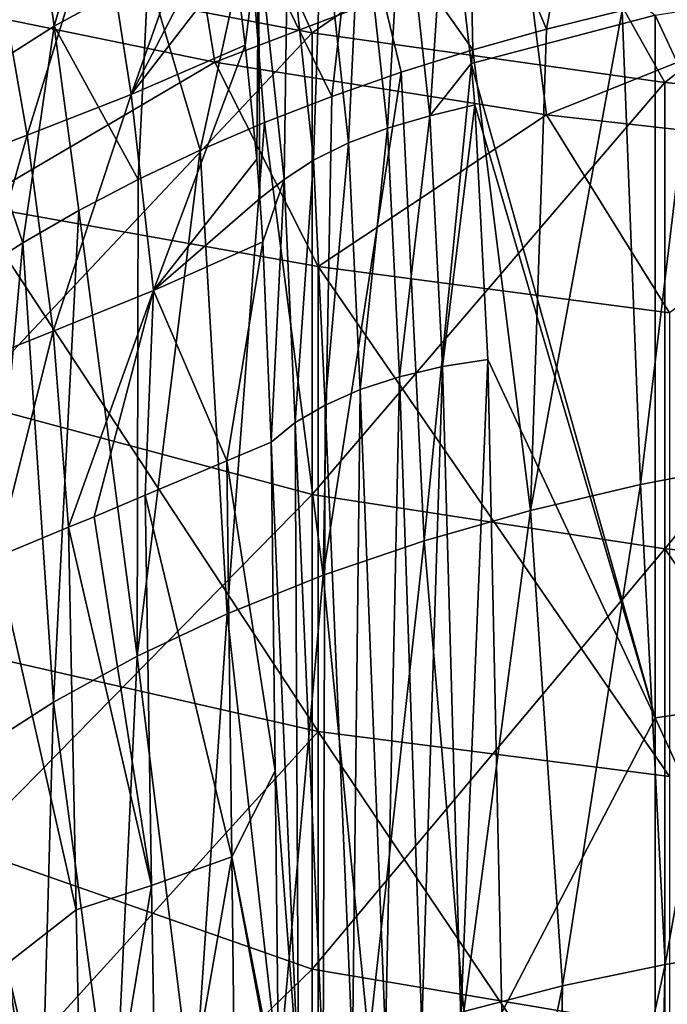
# Model space of a CAD drawing. Header units: metres. Extents: x -25 to 25, y -125 to 22.
# Tile 66 of 256: x -14.64 to -8.48, y -36.48 to -27.11. Entities that reach past the tile are written whole.
import ezdxf

# ---------------------------------------------------------------- set-up
doc = ezdxf.new("R2010")
doc.units = ezdxf.units.M
doc.layers.add('solid_500465', color=7, linetype='CONTINUOUS')

msp = doc.modelspace()

# ---------------------------------------------------------------- linework, layer by layer
at = {"layer": 'solid_500465'}
for points in [[(-13.656746, -24.890928, 41.41346), (-14.550217, -25.410048, 40.698219), (-14.307591, -27.175943, 41.760551)], [(-13.656746, -24.890928, 41.41346), (-14.307591, -27.175943, 41.760551), (-13.414249, -26.687111, 42.481468)], [(-12.774205, -25.173958, 16.346769), (-15.152988, -26.609953, 18.828426), (-11.852651, -27.237392, 18.181829)], [(-12.774205, -25.173958, 16.346769), (-11.852651, -27.237392, 18.181829), (-9.625146, -25.702818, 15.880803)], [(-9.247603, -25.117699, 44.692745), (-10.365743, -25.447645, 44.247112), (-9.62444, -27.204453, 45.567467)], [(-9.247603, -25.117699, 44.692745), (-9.62444, -27.204453, 45.567467), (-8.906968, -27.027153, 45.842052)], [(-14.550217, -25.410048, 40.698219), (-15.373399, -25.959852, 39.923332), (-15.131331, -27.69739, 40.981262)], [(-14.550217, -25.410048, 40.698219), (-15.131331, -27.69739, 40.981262), (-14.307591, -27.175943, 41.760551)], [(-10.365743, -25.447645, 44.247112), (-11.437522, -25.820408, 43.728428), (-10.324837, -27.399811, 45.263229)], [(-10.365743, -25.447645, 44.247112), (-10.324837, -27.399811, 45.263229), (-9.62444, -27.204453, 45.567467)], [(-13.868314, -25.956863, 37.208221), (-12.749725, -25.499233, 39.472137), (-13.574442, -27.823811, 38.354893)], [(-12.749725, -25.499233, 39.472137), (-12.660426, -26.063587, 39.808807), (-13.574442, -27.823811, 38.354893)], [(-10.991546, -25.674992, 41.297749), (-10.571001, -25.545467, 41.373905), (-10.733756, -28.028238, 42.623814)], [(-10.733756, -28.028238, 42.623814), (-10.571001, -25.545467, 41.373905), (-10.341491, -27.531179, 42.495552)], [(-10.341491, -27.531179, 42.495552), (-10.571001, -25.545467, 41.373905), (-8.590798, -27.07, 42.644279)], [(-9.625146, -25.702818, 15.880803), (-11.852651, -27.237392, 18.181829), (-8.499601, -27.710238, 17.694523)], [(-11.391955, -25.810469, 41.153339), (-10.991546, -25.674992, 41.297749), (-11.137943, -28.143373, 42.469757)], [(-10.991546, -25.674992, 41.297749), (-10.733756, -28.028238, 42.623814), (-11.137943, -28.143373, 42.469757)], [(-9.625146, -25.702818, 15.880803), (-8.499601, -27.710238, 17.694523), (-6.438001, -26.082077, 15.546645)], [(-12.779943, -27.517385, 14.17575), (-15.890523, -26.878138, 14.736165), (-13.051949, -25.834459, 12.197791)], [(-12.779943, -27.517385, 14.17575), (-13.051949, -25.834459, 12.197791), (-9.831082, -26.390919, 11.78433)], [(-11.437522, -25.820408, 43.728428), (-12.455897, -26.234236, 43.138962), (-11.667339, -27.843166, 44.568195)], [(-11.759504, -25.971386, 40.957001), (-11.391955, -25.810469, 41.153339), (-11.509357, -28.284584, 42.263676)], [(-11.437522, -25.820408, 43.728428), (-11.667339, -27.843166, 44.568195), (-11.00639, -27.612841, 44.929943)], [(-11.391955, -25.810469, 41.153339), (-11.137943, -28.143373, 42.469757), (-11.509357, -28.284584, 42.263676)], [(-11.437522, -25.820408, 43.728428), (-11.00639, -27.612841, 44.929943), (-10.324837, -27.399811, 45.263229)], [(-14.894329, -26.342619, 34.930103), (-13.868314, -25.956863, 37.208221), (-14.565869, -28.211521, 36.149975)], [(-13.868314, -25.956863, 37.208221), (-13.574442, -27.823811, 38.354893), (-14.565869, -28.211521, 36.149975)], [(-12.086042, -26.154177, 40.713081), (-11.759504, -25.971386, 40.957001), (-11.839729, -28.448729, 42.010166)], [(-11.759504, -25.971386, 40.957001), (-11.509357, -28.284584, 42.263676), (-11.839729, -28.448729, 42.010166)], [(-12.660426, -26.063587, 39.808807), (-12.59074, -26.546915, 40.093262), (-13.574442, -27.823811, 38.354893)], [(-6.438001, -26.082077, 15.546645), (-8.499601, -27.710238, 17.694523), (-5.108751, -28.026398, 17.368689)], [(-12.364332, -26.354788, 40.426994), (-12.086042, -26.154177, 40.713081), (-12.121704, -28.632151, 41.714867)], [(-12.086042, -26.154177, 40.713081), (-11.839729, -28.448729, 42.010166), (-12.121704, -28.632151, 41.714867)], [(-12.455897, -26.234236, 43.138962), (-13.414249, -26.687111, 42.481468), (-12.920451, -28.354094, 43.761719)], [(-12.455897, -26.234236, 43.138962), (-12.920451, -28.354094, 43.761719), (-12.305927, -28.09041, 44.178555)], [(-12.455897, -26.234236, 43.138962), (-12.305927, -28.09041, 44.178555), (-11.667339, -27.843166, 44.568195)], [(-14.894329, -26.342619, 34.930103), (-14.565869, -28.211521, 36.149975), (-15.477764, -28.56119, 33.928959)], [(-9.624458, -28.016924, 13.737816), (-12.779943, -27.517385, 14.17575), (-9.831082, -26.390919, 11.78433)], [(-12.364332, -26.354788, 40.426994), (-12.489997, -27.35428, 40.55711), (-12.59074, -26.546915, 40.093262)], [(-12.364332, -26.354788, 40.426994), (-12.380253, -28.438717, 41.168941), (-12.489997, -27.35428, 40.55711)], [(-12.364332, -26.354788, 40.426994), (-12.350059, -28.813738, 41.375504), (-12.380253, -28.438717, 41.168941)], [(-12.364332, -26.354788, 40.426994), (-12.121704, -28.632151, 41.714867), (-12.350059, -28.813738, 41.375504)], [(-9.624458, -28.016924, 13.737816), (-9.831082, -26.390919, 11.78433), (-6.574157, -26.789854, 11.487913)], [(-12.59074, -26.546915, 40.093262), (-12.489997, -27.35428, 40.55711), (-13.574442, -27.823811, 38.354893)], [(-15.152988, -26.609953, 18.828426), (-15.152987, -30.744617, 22.731056), (-11.852651, -27.237392, 18.181829)], [(-13.414249, -26.687111, 42.481468), (-14.307591, -27.175943, 41.760551), (-13.509588, -28.633453, 43.318897)], [(-13.414249, -26.687111, 42.481468), (-13.509588, -28.633453, 43.318897), (-12.920451, -28.354094, 43.761719)], [(-5.669628, -33.334202, 46.380753), (-8.590798, -27.07, 42.644279), (-5.669628, -26.607359, 42.875599)], [(-6.435155, -28.374994, 13.423902), (-9.624458, -28.016924, 13.737816), (-6.574157, -26.789854, 11.487913)], [(-8.174203, -26.868299, 46.086372), (-8.906968, -27.027153, 45.842052), (-8.729842, -31.533943, 48.236324)], [(-8.174203, -26.868299, 46.086372), (-8.729842, -31.533943, 48.236324), (-7.647729, -31.328939, 48.590439)], [(-12.779943, -27.517385, 14.17575), (-15.09475, -28.875177, 16.49395), (-15.890523, -26.878138, 14.736165)], [(-8.906968, -27.027153, 45.842052), (-9.778475, -31.781033, 47.815922), (-8.729842, -31.533943, 48.236324)], [(-8.906968, -27.027153, 45.842052), (-9.62444, -27.204453, 45.567467), (-9.778475, -31.781033, 47.815922)], [(-10.341491, -27.531179, 42.495552), (-8.590798, -27.07, 42.644279), (-8.590798, -33.753975, 46.120804)], [(-5.669628, -33.334202, 46.380753), (-8.590798, -33.753975, 46.120804), (-8.590798, -27.07, 42.644279)], [(-15.152987, -30.744617, 22.731056), (-11.852651, -31.630129, 22.320469), (-11.852651, -27.237392, 18.181829)], [(-14.307591, -27.175943, 41.760551), (-15.131331, -27.69739, 40.981262), (-14.60685, -29.235888, 42.360603)], [(-14.307591, -27.175943, 41.760551), (-14.60685, -29.235888, 42.360603), (-14.072123, -28.927662, 42.851414)], [(-14.307591, -27.175943, 41.760551), (-14.072123, -28.927662, 42.851414), (-13.509588, -28.633453, 43.318897)], [(-11.852651, -27.237392, 18.181829), (-11.852651, -31.630129, 22.320469), (-8.499601, -27.710238, 17.694523)], [(-9.62444, -27.204453, 45.567467), (-10.324837, -27.399811, 45.263229), (-9.778475, -31.781033, 47.815922)], [(-13.574442, -27.823811, 38.354893), (-12.489997, -27.35428, 40.55711), (-13.36342, -29.688627, 39.451229)], [(-12.489997, -27.35428, 40.55711), (-12.380253, -28.438717, 41.168941), (-13.36342, -29.688627, 39.451229)], [(-10.324837, -27.399811, 45.263229), (-11.00639, -27.612841, 44.929943), (-10.787444, -32.069206, 47.330982)], [(-10.324837, -27.399811, 45.263229), (-10.787444, -32.069206, 47.330982), (-9.778475, -31.781033, 47.815922)], [(-12.779943, -27.517385, 14.17575), (-11.797837, -29.461142, 15.890064), (-15.09475, -28.875177, 16.49395)], [(-9.624458, -28.016924, 13.737816), (-11.797837, -29.461142, 15.890064), (-12.779943, -27.517385, 14.17575)], [(-11.00639, -27.612841, 44.929943), (-11.750569, -32.397465, 46.783257), (-10.787444, -32.069206, 47.330982)], [(-11.00639, -27.612841, 44.929943), (-11.667339, -27.843166, 44.568195), (-11.750569, -32.397465, 46.783257)], [(-10.733756, -28.028238, 42.623814), (-10.341491, -27.531179, 42.495552), (-10.307949, -27.924189, 42.712574)], [(-10.307949, -27.924189, 42.712574), (-10.341491, -27.531179, 42.495552), (-8.590798, -33.753975, 46.120804)], [(-15.131331, -27.69739, 40.981262), (-15.112573, -29.557299, 41.847794), (-14.60685, -29.235888, 42.360603)], [(-11.852651, -31.630129, 22.320469), (-8.499601, -32.14719, 21.873192), (-8.499601, -27.710238, 17.694523)], [(-8.499601, -27.710238, 17.694523), (-8.499601, -32.14719, 21.873192), (-5.108751, -28.026398, 17.368689)], [(-14.565869, -28.211521, 36.149975), (-13.574442, -27.823811, 38.354893), (-14.315838, -30.074329, 37.30724)], [(-13.574442, -27.823811, 38.354893), (-13.36342, -29.688627, 39.451229), (-14.315838, -30.074329, 37.30724)], [(-11.667339, -27.843166, 44.568195), (-12.305927, -28.09041, 44.178555), (-11.750569, -32.397465, 46.783257)], [(-10.733756, -28.028238, 42.623814), (-10.307949, -27.924189, 42.712574), (-10.615273, -30.412588, 43.906605)], [(-10.615273, -30.412588, 43.906605), (-10.307949, -27.924189, 42.712574), (-10.183478, -30.345835, 44.015881)], [(-10.307949, -27.924189, 42.712574), (-8.590798, -33.753975, 46.120804), (-10.183478, -30.345835, 44.015881)], [(-12.305927, -28.09041, 44.178555), (-12.920451, -28.354094, 43.761719), (-12.662196, -32.764397, 46.175133)], [(-12.305927, -28.09041, 44.178555), (-12.662196, -32.764397, 46.175133), (-11.750569, -32.397465, 46.783257)], [(-9.624458, -28.016924, 13.737816), (-8.454769, -29.902428, 15.435283), (-11.797837, -29.461142, 15.890064)], [(-11.137943, -28.143373, 42.469757), (-10.733756, -28.028238, 42.623814), (-11.023076, -30.508373, 43.741173)], [(-10.733756, -28.028238, 42.623814), (-10.615273, -30.412588, 43.906605), (-11.023076, -30.508373, 43.741173)], [(-6.435155, -28.374994, 13.423902), (-8.454769, -29.902428, 15.435283), (-9.624458, -28.016924, 13.737816)], [(-8.499601, -32.14719, 21.873192), (-5.108751, -32.44001, 21.525745), (-5.108751, -28.026398, 17.368689)], [(-11.509357, -28.284584, 42.263676), (-11.137943, -28.143373, 42.469757), (-11.397694, -30.631029, 43.523315)], [(-11.137943, -28.143373, 42.469757), (-11.023076, -30.508373, 43.741173), (-11.397694, -30.631029, 43.523315)], [(-15.477764, -28.56119, 33.928959), (-14.565869, -28.211521, 36.149975), (-15.195057, -30.424417, 35.149036)], [(-14.565869, -28.211521, 36.149975), (-14.315838, -30.074329, 37.30724), (-15.195057, -30.424417, 35.149036)], [(-12.920451, -28.354094, 43.761719), (-13.518104, -33.167503, 45.510708), (-12.662196, -32.764397, 46.175133)], [(-12.920451, -28.354094, 43.761719), (-13.509588, -28.633453, 43.318897), (-13.518104, -33.167503, 45.510708)], [(-11.839729, -28.448729, 42.010166), (-11.509357, -28.284584, 42.263676), (-11.730684, -30.777792, 43.257942)], [(-11.509357, -28.284584, 42.263676), (-11.397694, -30.631029, 43.523315), (-11.730684, -30.777792, 43.257942)], [(-12.380253, -28.438717, 41.168941), (-12.350059, -28.813738, 41.375504), (-13.36342, -29.688627, 39.451229)], [(-12.121704, -28.632151, 41.714867), (-11.839729, -28.448729, 42.010166), (-12.014542, -30.945353, 42.951031)], [(-11.839729, -28.448729, 42.010166), (-11.730684, -30.777792, 43.257942), (-12.014542, -30.945353, 42.951031)], [(-13.509588, -28.633453, 43.318897), (-14.072123, -28.927662, 42.851414), (-13.518104, -33.167503, 45.510708)], [(-12.121704, -28.632151, 41.714867), (-12.321701, -29.226446, 41.599178), (-12.350059, -28.813738, 41.375504)], [(-12.121704, -28.632151, 41.714867), (-12.242878, -31.129993, 42.609509), (-12.321701, -29.226446, 41.599178)], [(-12.121704, -28.632151, 41.714867), (-12.014542, -30.945353, 42.951031), (-12.242878, -31.129993, 42.609509)], [(-12.350059, -28.813738, 41.375504), (-12.321701, -29.226446, 41.599178), (-13.36342, -29.688627, 39.451229)], [(-11.797837, -33.88414, 20.054451), (-15.09475, -33.135189, 20.509756), (-15.09475, -28.875177, 16.49395)], [(-11.797837, -33.88414, 20.054451), (-15.09475, -28.875177, 16.49395), (-11.797837, -29.461142, 15.890064)], [(-14.072123, -28.927662, 42.851414), (-14.60685, -29.235888, 42.360603), (-14.314308, -33.604095, 44.794369)], [(-14.072123, -28.927662, 42.851414), (-14.314308, -33.604095, 44.794369), (-13.518104, -33.167503, 45.510708)], [(-14.60685, -29.235888, 42.360603), (-15.112573, -29.557299, 41.847794), (-15.046829, -34.071487, 44.030491)], [(-14.60685, -29.235888, 42.360603), (-15.046829, -34.071487, 44.030491), (-14.314308, -33.604095, 44.794369)], [(-13.36342, -29.688627, 39.451229), (-12.321701, -29.226446, 41.599178), (-12.664179, -31.308956, 41.732182)], [(-12.321701, -29.226446, 41.599178), (-12.242878, -31.129993, 42.609509), (-12.664179, -31.308956, 41.732182)], [(-8.454769, -34.311543, 19.586597), (-11.797837, -33.88414, 20.054451), (-11.797837, -29.461142, 15.890064)], [(-8.454769, -34.311543, 19.586597), (-11.797837, -29.461142, 15.890064), (-8.454769, -29.902428, 15.435283)], [(-14.315838, -30.074329, 37.30724), (-13.36342, -29.688627, 39.451229), (-14.171724, -31.94092, 38.338722)], [(-13.36342, -29.688627, 39.451229), (-13.928715, -31.840038, 38.916199), (-14.171724, -31.94092, 38.338722)], [(-13.36342, -29.688627, 39.451229), (-13.440811, -31.636288, 40.038116), (-13.928715, -31.840038, 38.916199)], [(-13.36342, -29.688627, 39.451229), (-12.664179, -31.308956, 41.732182), (-13.440811, -31.636288, 40.038116)], [(-15.195057, -30.424417, 35.149036), (-14.315838, -30.074329, 37.30724), (-14.860619, -32.224495, 36.625191)], [(-14.315838, -30.074329, 37.30724), (-14.171724, -31.94092, 38.338722), (-14.860619, -32.224495, 36.625191)], [(-11.023076, -30.508373, 43.741173), (-10.615273, -30.412588, 43.906605), (-10.811455, -36.694355, 46.972885)], [(-10.615273, -30.412588, 43.906605), (-10.440157, -36.615719, 47.115326), (-10.811455, -36.694355, 46.972885)], [(-10.615273, -30.412588, 43.906605), (-10.183478, -30.345835, 44.015881), (-10.440157, -36.615719, 47.115326)], [(-10.440157, -36.615719, 47.115326), (-10.183478, -30.345835, 44.015881), (-10.051613, -36.556797, 47.209656)], [(-8.590798, -33.753975, 46.120804), (-10.051613, -36.556797, 47.209656), (-10.183478, -30.345835, 44.015881)], [(-11.397694, -30.631029, 43.523315), (-11.023076, -30.508373, 43.741173), (-11.157448, -36.794403, 46.786831)], [(-11.023076, -30.508373, 43.741173), (-10.811455, -36.694355, 46.972885), (-11.157448, -36.794403, 46.786831)], [(-11.730684, -30.777792, 43.257942), (-11.397694, -30.631029, 43.523315), (-11.471817, -36.914028, 46.560562)], [(-11.397694, -30.631029, 43.523315), (-11.157448, -36.794403, 46.786831), (-11.471817, -36.914028, 46.560562)], [(-15.152987, -30.744617, 22.731056), (-15.152987, -34.985416, 26.518087), (-11.852651, -31.630129, 22.320469)], [(-12.014542, -30.945353, 42.951031), (-11.730684, -30.777792, 43.257942), (-11.748824, -37.051044, 46.29821)], [(-11.730684, -30.777792, 43.257942), (-11.471817, -36.914028, 46.560562), (-11.748824, -37.051044, 46.29821)], [(-12.014542, -30.945353, 42.951031), (-11.98341, -37.202961, 46.004566), (-12.242878, -31.129993, 42.609509)], [(-12.014542, -30.945353, 42.951031), (-11.748824, -37.051044, 46.29821), (-11.98341, -37.202961, 46.004566)], [(-12.664179, -31.308956, 41.732182), (-12.242878, -31.129993, 42.609509), (-12.206682, -34.256123, 44.16798)], [(-11.98341, -37.202961, 46.004566), (-12.206682, -34.256123, 44.16798), (-12.242878, -31.129993, 42.609509)], [(-13.440811, -31.636288, 40.038116), (-12.664179, -31.308956, 41.732182), (-12.619084, -35.0742, 43.544853)], [(-12.619084, -35.0742, 43.544853), (-12.664179, -31.308956, 41.732182), (-12.206682, -34.256123, 44.16798)], [(-7.647729, -31.328939, 48.590439), (-8.729842, -31.533943, 48.236324), (-8.498097, -36.097538, 50.636097)], [(-7.647729, -31.328939, 48.590439), (-8.498097, -36.097538, 50.636097), (-7.495529, -35.930489, 50.964035)], [(-8.729842, -31.533943, 48.236324), (-9.778475, -31.781033, 47.815922), (-9.472176, -36.302654, 50.249992)], [(-8.729842, -31.533943, 48.236324), (-9.472176, -36.302654, 50.249992), (-8.498097, -36.097538, 50.636097)], [(-15.152987, -34.985416, 26.518087), (-11.852651, -36.142742, 26.328062), (-11.852651, -31.630129, 22.320469)], [(-13.928715, -31.840038, 38.916199), (-13.440811, -31.636288, 40.038116), (-13.381099, -35.348747, 41.741432)], [(-13.381099, -35.348747, 41.741432), (-13.440811, -31.636288, 40.038116), (-12.619084, -35.0742, 43.544853)], [(-11.852651, -31.630129, 22.320469), (-11.852651, -36.142742, 26.328062), (-8.499601, -32.14719, 21.873192)], [(-9.778475, -31.781033, 47.815922), (-10.787444, -32.069206, 47.330982), (-10.412589, -36.545017, 49.80735)], [(-9.778475, -31.781033, 47.815922), (-10.412589, -36.545017, 49.80735), (-9.472176, -36.302654, 50.249992)], [(-14.171724, -31.94092, 38.338722), (-13.928715, -31.840038, 38.916199), (-13.381099, -35.348747, 41.741432)], [(-14.860619, -32.224495, 36.625191), (-14.171724, -31.94092, 38.338722), (-14.099259, -35.579296, 39.923859)], [(-14.099259, -35.579296, 39.923859), (-14.171724, -31.94092, 38.338722), (-13.381099, -35.348747, 41.741432)], [(-10.787444, -32.069206, 47.330982), (-11.750569, -32.397465, 46.783257), (-11.314167, -36.823807, 49.309795)], [(-10.787444, -32.069206, 47.330982), (-11.314167, -36.823807, 49.309795), (-10.412589, -36.545017, 49.80735)], [(-11.852651, -36.142742, 26.328062), (-8.499601, -36.706757, 25.917719), (-8.499601, -32.14719, 21.873192)], [(-8.499601, -32.14719, 21.873192), (-5.108751, -36.975235, 25.549774), (-5.108751, -32.44001, 21.525745)], [(-8.499601, -32.14719, 21.873192), (-8.499601, -36.706757, 25.917719), (-5.108751, -36.975235, 25.549774)], [(-14.765392, -36.099674, 38.230011), (-14.860619, -32.224495, 36.625191), (-14.099259, -35.579296, 39.923859)], [(-11.750569, -32.397465, 46.783257), (-12.662196, -32.764397, 46.175133), (-12.171776, -37.138172, 48.75901)], [(-11.750569, -32.397465, 46.783257), (-12.171776, -37.138172, 48.75901), (-11.314167, -36.823807, 49.309795)], [(-12.662196, -32.764397, 46.175133), (-13.518104, -33.167503, 45.510708), (-12.981209, -37.486561, 48.157703)], [(-12.662196, -32.764397, 46.175133), (-12.981209, -37.486561, 48.157703), (-12.171776, -37.138172, 48.75901)], [(-11.797837, -33.88414, 20.054451), (-15.09475, -37.509377, 24.400885), (-15.09475, -33.135189, 20.509756)], [(-13.518104, -33.167503, 45.510708), (-14.314308, -33.604095, 44.794369), (-13.739168, -37.866734, 47.509617)], [(-13.518104, -33.167503, 45.510708), (-13.739168, -37.866734, 47.509617), (-12.981209, -37.486561, 48.157703)], [(-5.669628, -40.130466, 49.749321), (-8.590798, -33.753975, 46.120804), (-5.669628, -33.334202, 46.380753)], [(-14.314308, -33.604095, 44.794369), (-15.046829, -34.071487, 44.030491), (-14.442392, -38.276424, 46.818539)], [(-14.314308, -33.604095, 44.794369), (-14.442392, -38.276424, 46.818539), (-13.739168, -37.866734, 47.509617)], [(-8.590798, -33.753975, 46.120804), (-8.590798, -40.506424, 49.462383), (-10.051613, -36.556797, 47.209656)], [(-5.669628, -40.130466, 49.749321), (-8.590798, -40.506424, 49.462383), (-8.590798, -33.753975, 46.120804)], [(-11.797837, -33.88414, 20.054451), (-11.797837, -38.430424, 24.083879), (-15.09475, -37.509377, 24.400885)], [(-8.454769, -38.843559, 23.60338), (-11.797837, -38.430424, 24.083879), (-11.797837, -33.88414, 20.054451)], [(-8.454769, -34.311543, 19.586597), (-8.454769, -38.843559, 23.60338), (-11.797837, -33.88414, 20.054451)], [(-15.046829, -34.071487, 44.030491), (-15.08762, -38.713367, 46.088245), (-14.442392, -38.276424, 46.818539)], [(-12.619084, -35.0742, 43.544853), (-12.206682, -34.256123, 44.16798), (-12.171537, -37.365345, 45.683628)], [(-11.98341, -37.202961, 46.004566), (-12.171537, -37.365345, 45.683628), (-12.206682, -34.256123, 44.16798)], [(-15.152987, -34.985416, 26.518087), (-15.152987, -39.329117, 30.186636), (-11.852651, -36.142742, 26.328062)], [(-13.318971, -39.08543, 43.410938), (-13.381099, -35.348747, 41.741432), (-12.619084, -35.0742, 43.544853)], [(-13.318971, -39.08543, 43.410938), (-12.619084, -35.0742, 43.544853), (-12.573245, -38.871162, 45.323277)], [(-12.619084, -35.0742, 43.544853), (-12.171537, -37.365345, 45.683628), (-12.170178, -37.486736, 45.742107)], [(-12.573245, -38.871162, 45.323277), (-12.619084, -35.0742, 43.544853), (-12.170178, -37.486736, 45.742107)], [(-14.021773, -39.234512, 41.479221), (-14.099259, -35.579296, 39.923859), (-13.381099, -35.348747, 41.741432)], [(-14.021773, -39.234512, 41.479221), (-13.381099, -35.348747, 41.741432), (-13.318971, -39.08543, 43.410938)], [(-14.765392, -36.099674, 38.230011), (-14.099259, -35.579296, 39.923859), (-14.021773, -39.234512, 41.479221)], [(-7.495529, -35.930489, 50.964035), (-8.615058, -40.75264, 52.866585), (-7.643588, -40.601536, 53.200397)], [(-7.495529, -35.930489, 50.964035), (-8.498097, -36.097538, 50.636097), (-8.615058, -40.75264, 52.866585)], [(-15.152987, -39.329117, 30.186636), (-11.852651, -40.771324, 30.201139), (-11.852651, -36.142742, 26.328062)], [(-14.663948, -39.988125, 39.798763), (-14.765392, -36.099674, 38.230011), (-14.021773, -39.234512, 41.479221)], [(-11.852651, -36.142742, 26.328062), (-11.852651, -40.771324, 30.201139), (-8.499601, -36.706757, 25.917719)], [(-8.498097, -36.097538, 50.636097), (-9.557992, -40.941807, 52.475956), (-8.615058, -40.75264, 52.866585)], [(-8.498097, -36.097538, 50.636097), (-9.472176, -36.302654, 50.249992), (-9.557992, -40.941807, 52.475956)], [(-9.472176, -36.302654, 50.249992), (-10.467251, -41.168236, 52.030285), (-9.557992, -40.941807, 52.475956)], [(-9.472176, -36.302654, 50.249992), (-10.412589, -36.545017, 49.80735), (-10.467251, -41.168236, 52.030285)]]:
    msp.add_3dface(points, dxfattribs=at)

doc.saveas('drawing.dxf')
